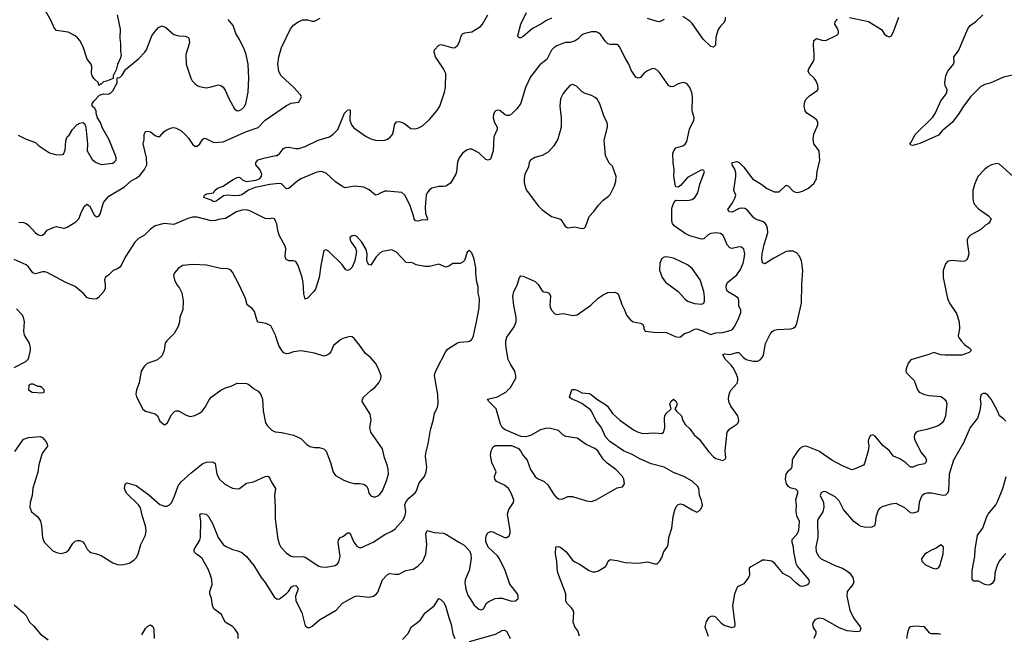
# Model space of a CAD drawing. Header units: inches. Extents: x 1473912 to 1647258, y 640388 to 773423.
# Tile 187 of 256: x 1577816 to 1586211, y 673985 to 679228. Entities that reach past the tile are written whole.
import ezdxf

# ---------------------------------------------------------------- set-up
doc = ezdxf.new("R2010")
doc.units = ezdxf.units.IN
doc.header["$MEASUREMENT"] = 0
doc.layers.add('B5677', color=7, linetype='Continuous')
doc.layers.add('B5687', color=7, linetype='Continuous')

msp = doc.modelspace()

# ---------------------------------------------------------------- linework, layer by layer
at = {"layer": 'B5677', "color": 5}
for points, elevation in [([(1578646.4, 679270), (1578673, 679147), (1578670.6, 679070), (1578675.9, 679024.1), (1578675.3, 678955.3), (1578681, 678930), (1578676.9, 678903.1), (1578650, 678846), (1578638.8, 678801.2), (1578614, 678750), (1578612.7, 678727.3), (1578556.9, 678703.1), (1578530, 678698), (1578510, 678678), (1578502, 678678), (1578490, 678666), (1578488, 678690), (1578450, 678724), (1578432.7, 678750), (1578429.5, 678770), (1578432.3, 678830), (1578425.1, 678850), (1578391.9, 678891.9), (1578357.2, 678997.2), (1578330, 679049.3), (1578310, 679072.3), (1578289, 679090), (1578230, 679121.2), (1578130, 679137.2), (1578110, 679159), (1578082.9, 679222.9), (1578002.2, 679362.2)], 780), ([(1577802, 678242), (1577870, 678207.7), (1577950, 678181), (1577975.5, 678155.5), (1578070, 678093), (1578130, 678074.8), (1578182, 678078), (1578190, 678082), (1578204.5, 678115.5), (1578210, 678194), (1578222, 678230), (1578238, 678242), (1578267.2, 678292.8), (1578302, 678330), (1578330, 678346), (1578354, 678350), (1578370, 678342), (1578381, 678310), (1578394.9, 678170), (1578392.2, 678110), (1578434.3, 678034.3), (1578467.7, 678010), (1578510, 677992.2), (1578610, 678004.9), (1578625.6, 678014.4), (1578637.6, 678030), (1578638.9, 678050), (1578633.7, 678070), (1578576.5, 678210), (1578522.8, 678302.8), (1578505.1, 678350), (1578479.3, 678390), (1578468.7, 678430), (1578468, 678450), (1578458, 678470), (1578435.3, 678490), (1578434, 678510), (1578447, 678533), (1578496.5, 678583.5), (1578530, 678596), (1578570, 678592), (1578590, 678602), (1578610, 678622), (1578648, 678690), (1578647.3, 678732.7), (1578670, 678734), (1578690, 678754), (1578718, 678802), (1578830, 678895.5), (1578884.5, 678950), (1578897, 678970), (1578943.6, 679090), (1578961.4, 679118.6), (1578998.6, 679161.4), (1579030, 679177.1), (1579062, 679162), (1579130, 679101), (1579174, 679090), (1579226.8, 679086.8), (1579250, 679078), (1579258, 679070), (1579262.8, 679030), (1579232.2, 678930), (1579235.3, 678850), (1579274.6, 678730), (1579287.2, 678707.2), (1579310, 678682.4), (1579330, 678666.7), (1579350, 678658.7), (1579407.3, 678647.3), (1579450, 678654), (1579510, 678672.7), (1579530, 678668), (1579550, 678653), (1579567.7, 678627.7), (1579603.1, 678550), (1579647.6, 678467.6), (1579670, 678450.5), (1579690, 678454), (1579710, 678464.9), (1579730, 678486), (1579743.1, 678510), (1579763.5, 678610), (1579770.9, 678729.1), (1579763.1, 678850), (1579746.4, 678930), (1579731.8, 678970), (1579690, 679058), (1579659.6, 679110), (1579637.5, 679177.5), (1579594, 679230)], 780), ([(1577810, 677501.3), (1577850, 677497.6), (1577870.8, 677490), (1577890, 677476.3), (1577950, 677410.6), (1577970, 677395.5), (1577990, 677388), (1578009.3, 677390.7), (1578034, 677410), (1578050, 677432), (1578110, 677458.8), (1578130, 677464), (1578188.5, 677448.5), (1578198, 677450), (1578221.2, 677458.8), (1578294.9, 677505.1), (1578320.7, 677530), (1578344.2, 677590), (1578370, 677638), (1578390, 677654.9), (1578410, 677639.3), (1578450, 677562.8), (1578470, 677547.7), (1578490, 677551), (1578500.9, 677570), (1578531.6, 677670), (1578576.3, 677723.7), (1578710, 677801.7), (1578765.6, 677854.4), (1578810, 677875.2), (1578839.9, 677900.1), (1578879.2, 677950), (1578899.3, 677990), (1578898.5, 678050), (1578869.4, 678170), (1578877.5, 678202.5), (1578877.2, 678250), (1578890, 678274.8), (1578910, 678277.3), (1578930, 678270.7), (1578970, 678238.8), (1578990, 678230.8), (1579010, 678230.8), (1579046.7, 678273.3), (1579070, 678288), (1579110, 678304.4), (1579130, 678308.2), (1579150, 678303.8), (1579190, 678282), (1579230, 678244.9), (1579256.5, 678216.5), (1579290, 678167.7), (1579310, 678150.5), (1579330, 678150.6), (1579351, 678169), (1579374, 678206), (1579390, 678216.3), (1579410, 678212.7), (1579470, 678180.5), (1579550, 678184.9), (1579750, 678273.7), (1579850.7, 678309.3), (1579910, 678372.2), (1580000, 678433.8)], 760), ([(1580000, 677827.1), (1579950, 677822.5), (1579823, 677797), (1579765.7, 677774.3), (1579710, 677735.1), (1579690, 677727.7), (1579650, 677724.4), (1579590, 677732.3), (1579554.7, 677725.3), (1579490, 677679.5), (1579470, 677673.2), (1579447.6, 677687.6), (1579385.2, 677710), (1579393.2, 677730), (1579410, 677742), (1579469.3, 677750.7), (1579479.3, 677770), (1579502.7, 677790), (1579551.3, 677808.7), (1579630, 677862), (1579670, 677882), (1579690, 677884), (1579718.6, 677858.6), (1579750, 677847.9), (1579830, 677859.5), (1579859.3, 677870), (1579878, 677890), (1579880.9, 677910), (1579864, 677950), (1579828.7, 677990), (1579829.3, 678010), (1579850, 678032.2), (1579909, 678050), (1580000, 678068.3)], 740), ([(1580000, 677505.1), (1579990, 677528.7), (1579970, 677534), (1579950, 677529), (1579910, 677532.3), (1579778.5, 677598.5), (1579750, 677605), (1579710, 677604), (1579663.8, 677590), (1579570, 677532.6), (1579510, 677522.6), (1579486.2, 677513.8), (1579450, 677511.7), (1579330, 677542.4), (1579290, 677543.9), (1579250, 677532.4), (1579130, 677481.6), (1579048.6, 677488.6), (1578971.1, 677468.9), (1578930, 677442.4), (1578879.5, 677390), (1578830, 677360.4), (1578799, 677330), (1578721.6, 677210), (1578688.7, 677151.3), (1578682, 677130), (1578670, 677116), (1578650, 677102), (1578612.7, 677087.3), (1578572.3, 677047.7), (1578548.2, 677031.8), (1578539.1, 677010), (1578545.5, 676970), (1578544.9, 676935.1), (1578534, 676910), (1578485.2, 676854.8), (1578470, 676846), (1578450, 676843.7), (1578410, 676849.2), (1578390, 676859), (1578362.7, 676890), (1578290, 676951.8), (1578210, 676987), (1578050, 677071), (1578030, 677076.9), (1578010, 677076.4), (1577950, 677060.5), (1577928.8, 677068.8), (1577890, 677120.5), (1577870, 677138.3), (1577770, 677183.8)], 760), ([(1580000, 676524.9), (1579996.2, 676536.2), (1579956.2, 676616.2), (1579916.6, 676636.6), (1579850, 676647), (1579839.6, 676659.6), (1579818.3, 676738.3), (1579801.6, 676761.6), (1579756.6, 676796.6), (1579740.5, 676850), (1579687.2, 676967.2), (1579630, 677075.3), (1579614.2, 677094.2), (1579590, 677102.7), (1579530, 677105.1), (1579410, 677134.7), (1579290, 677140.7), (1579207.9, 677132.1), (1579170, 677109), (1579136, 677070), (1579127.1, 677047.1), (1579136, 677010), (1579153.2, 676973.2), (1579178.8, 676938.8), (1579197.5, 676897.5), (1579210.5, 676830), (1579207.5, 676752.5), (1579181, 676690), (1579179.1, 676650), (1579168.2, 676610), (1579132.7, 676550), (1579070.6, 676490), (1579057.3, 676470), (1579047.7, 676410), (1579030, 676364), (1578992, 676328), (1578903.8, 676296.2), (1578876, 676270), (1578851.3, 676230), (1578834.8, 676130), (1578811, 676070), (1578806.4, 676033.6), (1578811, 676010), (1578864.7, 675904.7), (1578890, 675887.3), (1578970, 675867.3), (1578990.7, 675850), (1579010, 675804.7), (1579050, 675771.3), (1579073.6, 675786.4), (1579110, 675858), (1579134.6, 675885.4), (1579150, 675892), (1579170, 675891.3), (1579234.6, 675854.6), (1579270, 675842), (1579310, 675850.5), (1579349.7, 675870.3), (1579371.2, 675888.8), (1579398, 675922), (1579430, 675981), (1579450, 676006.8), (1579531.9, 676068.1), (1579570, 676087.3), (1579618.9, 676101.1), (1579670, 676126.8), (1579750, 676125.5), (1579770, 676117.1), (1579810, 676083), (1579850, 676058), (1579871.5, 676031.5), (1579884.9, 675990), (1579892.5, 675892.5), (1579910.6, 675790.6), (1579925.8, 675765.8), (1579966.6, 675726.6), (1579993.2, 675713.2), (1580000, 675712.6)], 780), ([(1577770, 676262), (1577868.4, 676311.6), (1577888.4, 676331.6), (1577894.6, 676345.4), (1577909, 676410), (1577909.2, 676430), (1577899.3, 676470), (1577856.5, 676536.5), (1577852.7, 676570), (1577858, 676650), (1577849.3, 676690), (1577838, 676710), (1577790, 676762)], 780), ([(1577774.9, 675545.1), (1577850, 675650.7), (1577890, 675663), (1577990, 675673), (1578010, 675662.8), (1578038.8, 675630), (1578050.6, 675610), (1578053, 675590), (1578010, 675533.2), (1578002.4, 675510), (1577980.4, 675430), (1577970, 675368.7), (1577928, 675232), (1577922.3, 675170), (1577904.9, 675110), (1577903.7, 675070), (1577918, 675030), (1577970, 674986.8), (1577994, 674950), (1578002.8, 674910), (1578010.7, 674810), (1578024.9, 674770), (1578098, 674698), (1578130, 674682), (1578170, 674675.8), (1578213.7, 674686.3), (1578234.7, 674705.3), (1578270, 674758.8), (1578290, 674778.8), (1578310, 674786), (1578330, 674786.8), (1578354.2, 674774.2), (1578371.9, 674751.9), (1578392.3, 674712.3), (1578410, 674690.8), (1578422.8, 674682.8), (1578470, 674672.7), (1578510, 674657.6), (1578610, 674595.3), (1578650, 674582), (1578690, 674578), (1578750, 674591.7), (1578790, 674617.4), (1578810, 674637.6), (1578827.4, 674670), (1578850, 674750.8), (1578888.3, 674830), (1578894.2, 674870), (1578889.8, 674910), (1578862.6, 674990), (1578844.9, 675064.9), (1578828.2, 675090), (1578727.8, 675190), (1578709.7, 675230), (1578714, 675266), (1578730, 675276), (1578810, 675254), (1578915.9, 675175.9), (1579010, 675092.4), (1579050, 675077.1), (1579070, 675078), (1579093.2, 675090), (1579110, 675106.8), (1579136.6, 675163.4), (1579167.5, 675252.5), (1579192.9, 675287.1), (1579277.8, 675362.2), (1579378.2, 675441.8), (1579410, 675453.4), (1579455.8, 675455.8), (1579472.2, 675452.2), (1579481.6, 675441.6), (1579498.3, 675350), (1579519.5, 675310), (1579565.5, 675265.5), (1579630, 675233.1), (1579670, 675227.6), (1579690, 675230.4), (1579750, 675275.3), (1579810, 675286), (1579910, 675332.4), (1579930, 675335.5), (1579937.3, 675330), (1579950, 675314.8), (1579963, 675283), (1579997.1, 675230), (1579988.2, 675170), (1579994.4, 675070), (1579994.3, 674970), (1580000, 674926.2)], 760), ([(1579678.7, 673950), (1579678, 673990), (1579650.8, 674030.8), (1579630, 674052), (1579569.4, 674090), (1579535.6, 674155.6), (1579470, 674201.2), (1579458.7, 674230), (1579452, 674292), (1579438, 674330), (1579437, 674350), (1579458, 674410), (1579454.3, 674450), (1579441.7, 674490), (1579421.8, 674541.8), (1579371.3, 674631.3), (1579353.2, 674650), (1579322.7, 674670), (1579305.1, 674690), (1579303.6, 674710), (1579352, 674788), (1579357.4, 674810), (1579361, 674950), (1579352.9, 675007.1), (1579363.9, 675016.1), (1579404.7, 675010), (1579427.3, 674990), (1579460.7, 674930), (1579507.8, 674810), (1579550, 674752.4), (1579570, 674737.6), (1579630, 674708.2), (1579677.2, 674697.2), (1579710, 674682.4), (1579750, 674648.2), (1579811.9, 674571.9), (1579876.1, 674470), (1579910, 674428.4), (1579990, 674300.5), (1580000, 674293)], 740), ([(1577770, 674237.8), (1577850, 674168.2), (1577870, 674144.9), (1577899.6, 674090), (1577935.5, 674055.5), (1577990.2, 673990.2), (1578058.9, 673938.9)], 740), ([(1578857.8, 673982.2), (1578890, 674034), (1578910, 674056), (1578930, 674066), (1578941, 674061), (1578950, 674052), (1578958.8, 674030), (1578961.6, 673950)], 740)]:
    msp.add_lwpolyline(points, dxfattribs=dict(at, elevation=elevation))
at = {"layer": 'B5677', "color": 5, "elevation": 780}
msp.add_lwpolyline([(1577930, 676118), (1577910, 676118), (1577894, 676110), (1577892, 676070), (1577922, 676050), (1578010, 676044.7), (1578026, 676050), (1578026, 676070), (1578006, 676090), (1577990, 676098), (1577970, 676098)], close=True, dxfattribs=at)
at = {"layer": 'B5687', "color": 5}
for points, elevation in [([(1582350, 679242), (1582300.8, 679219.2), (1582259.1, 679190), (1582187.5, 679152.5), (1582110, 679083.7), (1582090, 679073.2), (1582074.6, 679074.6), (1582064, 679084), (1582064.7, 679104.7), (1582089.3, 679190), (1582137, 679290)], 720), ([(1580000, 678068.3), (1580010, 678070.3), (1580033.3, 678090), (1580065.6, 678130), (1580082.4, 678137.6), (1580110, 678139.6), (1580170, 678128.9), (1580195.3, 678130), (1580250, 678147.2), (1580360.1, 678199.9), (1580457.2, 678230), (1580490, 678250.6), (1580527.3, 678290), (1580586, 678430), (1580610, 678457.3), (1580630, 678462), (1580633.7, 678453.7), (1580632.2, 678370), (1580644.9, 678330), (1580665, 678305), (1580771.4, 678231.4), (1580810, 678212), (1580850, 678201.7), (1580890, 678198.3), (1580930, 678200.9), (1580950.8, 678209.2), (1580974.1, 678225.9), (1580994, 678250), (1581007.3, 678290), (1581012.7, 678330), (1581030, 678356), (1581050, 678358.8), (1581070, 678354), (1581099, 678339), (1581150, 678299.3), (1581190, 678296.5), (1581210, 678301.7), (1581250, 678324), (1581310, 678376.5), (1581372.1, 678450), (1581396.8, 678490), (1581439.2, 678610), (1581446.4, 678650), (1581449.8, 678770), (1581430.8, 678810), (1581362.6, 678910), (1581349.6, 678950), (1581354, 678970), (1581389.6, 679010.4), (1581410, 679015.5), (1581510, 678987.7), (1581530, 678991), (1581550, 679006.8), (1581570, 679046), (1581578.4, 679081.6), (1581592.1, 679107.9), (1581610, 679117.3), (1581670, 679123.8), (1581745.1, 679170), (1581763, 679190), (1581808.8, 679270)], 740), ([(1580000, 678433.8), (1580090, 678495.5), (1580130, 678514.8), (1580190, 678524.7), (1580198, 678530), (1580218, 678570), (1580208, 678590), (1580153.2, 678650), (1580045.2, 678750), (1580026.2, 678786.2), (1580016.9, 678850), (1580026.6, 678910), (1580048.2, 678991.8), (1580126, 679150), (1580150, 679181), (1580189.5, 679210.5), (1580230, 679226.8), (1580270, 679227.7), (1580310, 679216.3), (1580330, 679215.5), (1580378.9, 679241.1)], 760), ([(1582588.5, 673970), (1582573.9, 674013.9), (1582549.7, 674050), (1582535.6, 674090), (1582541.2, 674170), (1582536, 674190), (1582522, 674210), (1582479.6, 674250), (1582473.6, 674270), (1582473.3, 674330), (1582405.1, 674510), (1582397.4, 674550), (1582396.9, 674610), (1582384.7, 674670), (1582387.8, 674732.2), (1582410, 674735.5), (1582430, 674725.5), (1582475.5, 674690), (1582530, 674618.8), (1582550, 674602.8), (1582590, 674584), (1582671, 674530), (1582698.8, 674518.8), (1582721.2, 674518.8), (1582750, 674528), (1582810, 674564), (1582817.2, 674570), (1582833.2, 674610), (1582850, 674624), (1582910, 674615.6), (1582977, 674597), (1583088.5, 674591.5), (1583170, 674603), (1583230, 674586.8), (1583250, 674587.3), (1583270, 674606.8), (1583290, 674640.7), (1583309, 674691), (1583336, 674730), (1583343.9, 674750), (1583350.8, 674810), (1583375.3, 674890), (1583388.4, 674990), (1583405.7, 675054.3), (1583419.7, 675080.3), (1583430, 675092.3), (1583450, 675097.3), (1583473.4, 675093.4), (1583550, 675045.7), (1583590, 675028.5), (1583610, 675037.3), (1583620.9, 675050), (1583631.8, 675070), (1583636.2, 675090), (1583630, 675128), (1583611.8, 675171.8), (1583606, 675230), (1583595.4, 675250), (1583550, 675292.1), (1583478.7, 675330), (1583390, 675364.6), (1583311.8, 675411.8), (1583200.3, 675440.3), (1583102.4, 675482.4), (1583038.4, 675518.4), (1582964.8, 675550), (1582848.7, 675628.7), (1582809.9, 675669.9), (1582772.5, 675752.5), (1582730, 675806), (1582690.9, 675890), (1582681.5, 675901.5), (1582610, 675954.5), (1582570, 675974.5), (1582524, 675990), (1582510, 676001.2), (1582504.5, 676010), (1582523.7, 676070), (1582530, 676074.9), (1582550, 676074.9), (1582570, 676068.8), (1582610, 676045.3), (1582670, 676040.5), (1582690, 676028.5), (1582745.3, 675985.3), (1582810, 675946), (1582826.9, 675930), (1582870, 675868.4), (1582931.5, 675811.5), (1583050.5, 675730), (1583090, 675709), (1583130, 675698.9), (1583230, 675704.9), (1583290, 675699.1), (1583307.5, 675712.5), (1583316.4, 675750), (1583313.5, 675830), (1583316.9, 675850), (1583330, 675873), (1583369.3, 675910), (1583359.5, 675950), (1583370, 675974.8), (1583390, 675990.8), (1583410, 675974.8), (1583420.4, 675950), (1583417.1, 675930), (1583401, 675910), (1583415.5, 675890), (1583457.8, 675850), (1583469.3, 675809.3), (1583490, 675775.3), (1583530, 675738), (1583567.2, 675687.2), (1583610.2, 675650), (1583690, 675544.6), (1583730, 675499.5), (1583750, 675485.3), (1583810, 675467.7), (1583830, 675478), (1583837.2, 675490), (1583829.5, 675549.5), (1583847.6, 675710), (1583870, 675738.9), (1583930, 675778.4), (1583940.5, 675790), (1583946.9, 675810), (1583938.5, 675850), (1583879.8, 675930), (1583863.9, 675963.9), (1583859, 675990), (1583861.1, 676018.9), (1583869.9, 676050.1), (1583881.4, 676070), (1583933.5, 676126.5), (1583939.1, 676150), (1583937.8, 676170), (1583924.8, 676210), (1583899.7, 676259.7), (1583882.5, 676282.5), (1583832.8, 676330), (1583809.7, 676370.3), (1583822, 676378), (1583870, 676372.8), (1583930, 676389.2), (1583947.9, 676387.9), (1583986.4, 676346.4), (1584010, 676329.1), (1584070, 676316), (1584110, 676314.9), (1584130, 676326), (1584150, 676350.4), (1584158, 676370), (1584175, 676465), (1584214.4, 676545.6), (1584232.3, 676567.7), (1584250, 676579.1), (1584274.4, 676585.6), (1584390, 676591.1), (1584410, 676596.1), (1584429.7, 676610), (1584442.5, 676637.5), (1584481.8, 676810), (1584484.7, 676970), (1584493.8, 677090), (1584480.8, 677170), (1584463.5, 677210), (1584438.9, 677238.9), (1584410, 677253.6), (1584370, 677254.8), (1584350, 677249.8), (1584245.3, 677194.7), (1584170, 677144.5), (1584150, 677154), (1584142.2, 677190), (1584145, 677230), (1584162.2, 677310), (1584195.1, 677410), (1584192.6, 677450), (1584180.1, 677480.1), (1584171.5, 677491.5), (1584150, 677505.4), (1584090, 677527.7), (1584070, 677542.2), (1584022.2, 677602.2), (1583998.2, 677618.2), (1583970, 677621.7), (1583950, 677617.2), (1583890, 677586), (1583863.7, 677590), (1583853.6, 677610), (1583893, 677667), (1583915.8, 677710), (1583920.7, 677730), (1583903.5, 677770), (1583921.1, 677890), (1583921.3, 677921.3), (1583912.9, 677952.9), (1583889.6, 677990), (1583889.2, 678010), (1583930, 678018.4), (1583950, 678010.4), (1583990, 677970.4), (1584063.2, 677870), (1584142.4, 677822.4), (1584182.6, 677790), (1584250, 677760.2), (1584290, 677759.3), (1584350, 677817.4), (1584370, 677808.9), (1584410, 677764.2), (1584430, 677755.6), (1584450, 677755.2), (1584490, 677765.5), (1584540.9, 677790), (1584587, 677830), (1584609.6, 677870), (1584614.5, 677934.5), (1584636.8, 678030), (1584632, 678110), (1584585.7, 678170), (1584579.8, 678210), (1584587.4, 678252.6), (1584620.7, 678330), (1584621.6, 678350), (1584613.3, 678370), (1584590, 678391.3), (1584526, 678430), (1584511.9, 678451.9), (1584504.2, 678490), (1584508.7, 678530), (1584521, 678550), (1584550, 678577.3), (1584616.2, 678623.8), (1584623.8, 678636.2), (1584621.5, 678670), (1584603.1, 678710), (1584589.7, 678730), (1584547.6, 678770), (1584538.7, 678790), (1584543, 678810), (1584582.2, 678870), (1584588.7, 678890), (1584590.8, 678930.8), (1584583, 679010), (1584588.2, 679051.8), (1584610, 679067.3), (1584653.7, 679053.7), (1584690, 679050.7), (1584783.3, 679096.7), (1584796.2, 679110), (1584798.4, 679130), (1584790, 679153.2), (1584766.6, 679190), (1584769.3, 679210), (1584790, 679232.4)], 720), ([(1583310.7, 679230), (1583270, 679209.5), (1583250, 679211.6), (1583170, 679237.4)], 720), ([(1583830.5, 679250), (1583830, 679226), (1583819.9, 679200.1), (1583790, 679173.2), (1583770, 679144), (1583750, 679078), (1583747.3, 679010), (1583730, 678992.7), (1583710, 678998), (1583643.1, 679063.1), (1583550, 679194.7), (1583530, 679214.3), (1583470, 679254)], 720), ([(1584890, 679245.5), (1585051.9, 679211.9), (1585164.9, 679144.9), (1585190, 679106), (1585210, 679091), (1585230, 679082.8), (1585248, 679090), (1585270, 679132), (1585312.7, 679250)], 720), ([(1586284, 678756), (1586203.5, 678736.5), (1586090, 678686.2), (1586044.2, 678675.8), (1586010, 678659.2), (1585926.7, 678573.3), (1585862.1, 678490), (1585826.4, 678430), (1585770, 678354), (1585681.3, 678278.7), (1585650, 678244.2), (1585490, 678171.6), (1585430, 678156), (1585418, 678158), (1585405.2, 678170), (1585417.6, 678182.4), (1585449.6, 678250), (1585602.5, 678397.5), (1585625.2, 678434.8), (1585670, 678535.5), (1585713.3, 678590), (1585721.8, 678610), (1585722.8, 678630), (1585707.5, 678667.5), (1585704.2, 678690), (1585713.1, 678750), (1585730, 678788.2), (1585777, 678850), (1585782, 678870), (1585780.7, 678910), (1585818.9, 678961.1), (1585899.7, 679150), (1585920.9, 679179.1), (1585965.1, 679210), (1586027.3, 679270)], 680), ([(1580000, 674293), (1580010, 674285.5), (1580030, 674288.2), (1580090, 674332.4), (1580108.7, 674351.3), (1580134.5, 674390), (1580150, 674399.5), (1580170, 674401.1), (1580183.1, 674390), (1580191, 674370), (1580167.9, 674310), (1580171.2, 674271.2), (1580220.3, 674170), (1580250, 674058), (1580270, 674044), (1580290, 674044), (1580310, 674053.4), (1580371.8, 674108.2), (1580513.2, 674190), (1580567.8, 674252.2), (1580670, 674306.4), (1580690, 674314.4), (1580797.1, 674302.9), (1580832.7, 674310), (1580859.5, 674330), (1580870, 674344), (1580909.8, 674450.2), (1580950, 674494), (1580970, 674504), (1581017.5, 674497.5), (1581050, 674499.3), (1581109.7, 674530.3), (1581170, 674542), (1581210, 674567.2), (1581253.1, 674610), (1581279.4, 674670), (1581288.4, 674750), (1581278.6, 674841.4), (1581290, 674870.7), (1581350, 674854), (1581430, 674848), (1581450, 674839.3), (1581559.1, 674770), (1581606.1, 674746.1), (1581650, 674696.3), (1581662, 674670), (1581665.3, 674630), (1581648.8, 674530), (1581615.3, 674450), (1581612.1, 674427.9), (1581619.5, 674370), (1581638, 674318), (1581675.4, 674255.4), (1581690, 674234), (1581730, 674200.7), (1581750, 674194.8), (1581770, 674202.8), (1581795.1, 674250), (1581815.1, 674264.9), (1581870, 674290.3), (1581894.9, 674294.9), (1581930, 674294), (1582010, 674266.7), (1582042, 674270), (1582066, 674290), (1582066.6, 674310), (1582060.9, 674330), (1581993.6, 674413.6), (1581955, 674530), (1581907.3, 674630), (1581890, 674654.5), (1581811.3, 674730), (1581790, 674778), (1581789.7, 674810), (1581795.1, 674830), (1581808.3, 674851.7), (1581830, 674862.4), (1581850, 674860.3), (1581950, 674811.7), (1581970, 674810.4), (1581990, 674824.9), (1581998.5, 674850), (1581998.2, 674870), (1581974.3, 675010), (1581987.6, 675050), (1582027, 675110), (1582029.6, 675130), (1582010, 675183.7), (1581983.5, 675230), (1581950, 675258.3), (1581881.2, 675290), (1581866.6, 675310), (1581863.7, 675330), (1581879, 675370), (1581841.3, 675450), (1581829.6, 675510), (1581834.5, 675550), (1581854.2, 675585.8), (1581870, 675596.3), (1582010, 675596.4), (1582067.7, 675570), (1582085.5, 675550), (1582108, 675510), (1582141.6, 675470), (1582172.4, 675390), (1582210.3, 675330.3), (1582230, 675313), (1582287.4, 675287.4), (1582319.9, 675259.9), (1582370, 675178.8), (1582390, 675154.8), (1582410, 675142), (1582441.2, 675138.8), (1582490, 675160.5), (1582530, 675160.4), (1582650, 675124.2), (1582690, 675118.7), (1582730, 675133.7), (1582910, 675233.4), (1582955.5, 675244.5), (1582974, 675270), (1582967, 675310), (1582955.1, 675330), (1582898.4, 675390), (1582825.6, 675445.6), (1582790, 675478.9), (1582744, 675550), (1582719.6, 675570), (1582645, 675605), (1582570, 675657.7), (1582471.7, 675671.7), (1582446, 675686), (1582410, 675724.5), (1582330, 675743.5), (1582298.6, 675741.4), (1582257.3, 675730), (1582170, 675682), (1582130, 675669.7), (1582090, 675673.3), (1581950, 675732.7), (1581929.4, 675750), (1581916.6, 675776.6), (1581878, 675910), (1581816.2, 675970), (1581804, 675990), (1581890, 676010.2), (1581962, 676050), (1581999.5, 676090), (1582046, 676170), (1582046.6, 676190), (1582038, 676230), (1581999.5, 676290), (1581982, 676330), (1581963.6, 676430), (1581960.5, 676470), (1581961.3, 676490), (1581970, 676518.8), (1582032.3, 676607.7), (1582048.2, 676650), (1582048.4, 676690), (1582028.5, 676790), (1582020.5, 676870), (1582029.7, 676910), (1582056.1, 676963.9), (1582076, 677030), (1582090, 677044), (1582110, 677040.7), (1582210, 676993.4), (1582236.3, 676970), (1582270, 676914.8), (1582286, 676906), (1582310, 676904), (1582330, 676896), (1582340.5, 676870), (1582337.1, 676790), (1582341.6, 676770), (1582350.6, 676750), (1582378.4, 676718.4), (1582394.4, 676714.4), (1582450, 676721.2), (1582535.8, 676704.2), (1582568.7, 676710), (1582686.2, 676793.8), (1582748.3, 676851.7), (1582790, 676882), (1582830, 676902), (1582890, 676902.8), (1582913, 676893), (1582922, 676882), (1582950, 676798), (1582973.4, 676753.4), (1582990, 676706.8), (1583020.7, 676670), (1583046.8, 676650), (1583110, 676639.5), (1583124.9, 676630), (1583136.4, 676610), (1583136.3, 676590), (1583150, 676570.8), (1583222, 676562), (1583330, 676560.5), (1583405.1, 676525.1), (1583430, 676519.5), (1583450, 676523.8), (1583485.1, 676550), (1583530, 676564.5), (1583570, 676586.8), (1583590, 676590.2), (1583630, 676577.5), (1583710, 676541.3), (1583750, 676558), (1583810, 676560.2), (1583880.6, 676579.4), (1583893.4, 676586.6), (1583911.1, 676610), (1583941.1, 676670), (1583963.6, 676730), (1583964.5, 676750), (1583946.7, 676786.7), (1583948.2, 676830), (1583943.6, 676850), (1583918.4, 676870), (1583851.6, 676910), (1583841.5, 676930), (1583839.2, 676950), (1583842.7, 676970), (1583854.7, 676990), (1583930, 677052), (1583962.9, 677097.1), (1583984.4, 677150), (1583994, 677190), (1583998.8, 677230), (1583990, 677271.8), (1583970, 677287.8), (1583950, 677289.7), (1583890, 677277.7), (1583870, 677281.3), (1583847.7, 677307.7), (1583822.4, 677370), (1583810, 677389.4), (1583790, 677405.1), (1583750, 677409.6), (1583710, 677405.1), (1583686.4, 677393.6), (1583650, 677358.4), (1583630, 677355.1), (1583530, 677384.7), (1583490, 677404.4), (1583396.9, 677470), (1583381.3, 677490), (1583375.8, 677510), (1583375.8, 677610), (1583378.7, 677630), (1583393, 677667), (1583410, 677687.3), (1583510, 677684.6), (1583550, 677695.6), (1583572.8, 677710), (1583598, 677750), (1583614.3, 677825.7), (1583654, 677930), (1583650, 677942), (1583644.7, 677944.7), (1583630, 677946), (1583610, 677936.2), (1583510, 677881.6), (1583450, 677812.7), (1583430, 677799), (1583410, 677802), (1583407, 677807), (1583392.6, 677890), (1583396.9, 677950), (1583386.6, 678010), (1583386, 678090), (1583392.7, 678110), (1583410, 678134), (1583470, 678150.7), (1583490, 678167.7), (1583505.1, 678190), (1583525.8, 678294.2), (1583564, 678370), (1583565.2, 678390), (1583549.2, 678450), (1583553.2, 678570), (1583545.6, 678605.6), (1583528.7, 678650), (1583504, 678684), (1583472.7, 678692.7), (1583430, 678682), (1583390, 678657), (1583370, 678654.5), (1583350, 678663.7), (1583270, 678778), (1583250, 678798), (1583230, 678809.6), (1583210, 678811.3), (1583162, 678790), (1583133.7, 678766.3), (1583110, 678734), (1583090, 678729), (1583070, 678737.2), (1583030, 678798), (1583009.7, 678850), (1582982.6, 678890), (1582930, 678996), (1582918, 679010), (1582910, 679016.2), (1582850, 679015.8), (1582830, 679023.5), (1582810, 679042.4), (1582770, 679097.6), (1582750, 679115), (1582730, 679123.1), (1582690, 679125.3), (1582630, 679108.5), (1582604.8, 679095.2), (1582576.4, 679063.6), (1582552.1, 679047.9), (1582510, 679034.7), (1582470, 679033.3), (1582437.5, 679022.5), (1582395.6, 679004.4), (1582370, 678987.3), (1582350, 678967), (1582310.2, 678889.8), (1582250, 678843), (1582170, 678741.6), (1582129.5, 678650.5), (1582090, 678515.1), (1582058, 678470), (1582010, 678420.9), (1581990, 678409.4), (1581969.4, 678409.4), (1581955.5, 678415.5), (1581910, 678454), (1581890, 678455.3), (1581870, 678448.7), (1581856.8, 678423.2), (1581854, 678390), (1581864, 678350), (1581887.7, 678310), (1581886, 678290), (1581859.5, 678230), (1581853.1, 678110), (1581830, 678037.2), (1581810, 678029.4), (1581790, 678036.2), (1581730, 678093), (1581670, 678123), (1581650, 678124.2), (1581630, 678118.7), (1581590.5, 678090), (1581563.7, 678050), (1581550, 678014), (1581541.1, 677930), (1581533.7, 677910), (1581490, 677834.5), (1581450, 677808.2), (1581430, 677804), (1581390, 677806.3), (1581330, 677791.6), (1581310, 677778), (1581290.4, 677750), (1581283, 677730), (1581271.8, 677630), (1581274.9, 677574.9), (1581293.4, 677530), (1581290, 677518), (1581250, 677520.9), (1581210, 677509.6), (1581190, 677513.2), (1581178, 677530), (1581174.5, 677554.5), (1581143.6, 677650), (1581098.7, 677730), (1581072.9, 677752.9), (1580950, 677766), (1580930, 677764.2), (1580890.3, 677749.7), (1580870, 677736.2), (1580850, 677732.3), (1580796.8, 677776.8), (1580750, 677798.9), (1580670, 677808.3), (1580590, 677794), (1580570, 677802.9), (1580510, 677845.4), (1580430, 677920.2), (1580390, 677933.7), (1580350, 677926.2), (1580213.4, 677870), (1580175.1, 677844.9), (1580110, 677789.3), (1580090, 677786), (1580047.6, 677827.6), (1580029.8, 677829.8), (1580000, 677827.1)], 740), ([(1586287, 677890), (1586170, 677996.2), (1586150, 678001.6), (1586100.7, 677990), (1586070, 677973.3), (1586040.5, 677950), (1585985.5, 677890), (1585956.7, 677823.3), (1585941.3, 677770), (1585942.3, 677702.3), (1585948.5, 677670), (1585958.4, 677650), (1585990, 677615.5), (1586074.9, 677554.9), (1586097.3, 677530), (1586090.7, 677510), (1586077.1, 677490), (1586050, 677474), (1586010, 677439.7), (1585922.8, 677390), (1585903, 677370), (1585894.9, 677350), (1585894, 677330), (1585908.4, 677231.6), (1585901.1, 677198.9), (1585890, 677179), (1585870, 677169.2), (1585850, 677166), (1585770, 677174.5), (1585730, 677169.3), (1585710, 677145.2), (1585688.6, 677088.6), (1585688.9, 677030), (1585726, 676850), (1585743.6, 676810), (1585802.3, 676722.3), (1585825.6, 676650), (1585828.2, 676591.8), (1585818.7, 676530), (1585826.7, 676510), (1585844.8, 676484.8), (1585870, 676458), (1585911, 676430), (1585930.5, 676409.5), (1585911.3, 676390), (1585850, 676367.2), (1585705.5, 676365.5), (1585669.7, 676369.7), (1585610, 676389.3), (1585568.3, 676371.7), (1585414.4, 676325.6), (1585390, 676298), (1585374.8, 676250), (1585370.8, 676230), (1585376.8, 676216.8), (1585441, 676150), (1585471, 676070), (1585486, 676050), (1585530.3, 676030.3), (1585570, 676022.3), (1585673.7, 676013.7), (1585702, 675990), (1585714.9, 675970), (1585720.4, 675950), (1585710.2, 675849.8), (1585695.8, 675810), (1585680.5, 675790), (1585652.5, 675767.5), (1585630, 675756.9), (1585550, 675731.6), (1585470, 675715.1), (1585455.2, 675704.8), (1585445.5, 675690), (1585441.6, 675670), (1585446, 675650), (1585498.4, 675538.4), (1585539.5, 675490), (1585546.7, 675470), (1585543, 675450), (1585530, 675438.4), (1585471.6, 675428.4), (1585430, 675409.6), (1585410, 675412), (1585370, 675447), (1585320.8, 675480.8), (1585266.1, 675506.1), (1585230, 675554.5), (1585175.1, 675595.1), (1585110, 675676), (1585090, 675686), (1585070, 675681.2), (1585053.4, 675650), (1585050.7, 675630), (1585056.3, 675590), (1585050.6, 675550.6), (1585018, 675442), (1585010, 675429.3), (1584930, 675392.7), (1584910, 675389.6), (1584830, 675422), (1584741.5, 675470), (1584630, 675547.2), (1584530, 675587.2), (1584510, 675590.8), (1584490, 675585.7), (1584470, 675573.7), (1584450.3, 675550), (1584410, 675489.4), (1584401.5, 675470), (1584400.3, 675410), (1584387.2, 675390), (1584362.8, 675370), (1584348.8, 675351.2), (1584343.2, 675310), (1584350.2, 675270), (1584364.2, 675250), (1584390, 675235), (1584430, 675225.6), (1584448.5, 675208.5), (1584448.8, 675190), (1584431.8, 675130), (1584435.8, 675090), (1584432.3, 675032.3), (1584439.6, 674999.6), (1584462.2, 674950), (1584455, 674870), (1584442, 674838), (1584400.4, 674790), (1584399.5, 674770), (1584410, 674731.3), (1584412.3, 674690), (1584432.6, 674590), (1584445.3, 674565.3), (1584543.7, 674450), (1584548.2, 674430), (1584542, 674418), (1584532.6, 674407.4), (1584510, 674398.4), (1584490, 674392), (1584470, 674394.5), (1584430, 674426.3), (1584389.2, 674469.2), (1584324.1, 674504.1), (1584253.7, 674590), (1584230, 674609.7), (1584170, 674616.9), (1584150, 674616.3), (1584134.8, 674610), (1584050, 674562), (1584036.3, 674550), (1584037.4, 674490), (1584029, 674471), (1583990, 674416.2), (1583934.8, 674390), (1583926.4, 674373.6), (1583910, 674328.7), (1583893.8, 674230), (1583914.4, 674070), (1583910, 674048.7), (1583890, 674039.3), (1583821.7, 674061.7), (1583798.4, 674078.4), (1583750, 674131.6), (1583730, 674138.7), (1583710, 674136.9), (1583690, 674124.5), (1583670, 674094.5), (1583657.4, 674050), (1583687, 673970)], 720), ([(1580000, 674926.2), (1580016.9, 674796.9), (1580030, 674751), (1580041.6, 674730), (1580090, 674676.3), (1580130, 674652.7), (1580150, 674646.4), (1580230, 674648.9), (1580250, 674643.1), (1580367.3, 674567.3), (1580390, 674560.3), (1580430, 674556.9), (1580506.5, 674573.5), (1580529.6, 674590), (1580537.6, 674602.4), (1580547.7, 674650), (1580531.6, 674768.4), (1580534.5, 674790), (1580550, 674810.5), (1580576.3, 674823.7), (1580610, 674851), (1580630, 674851), (1580665.7, 674770), (1580690, 674738.4), (1580710, 674727), (1580730, 674726.7), (1580830, 674771.7), (1580930, 674836.5), (1580990, 674865.7), (1581016.4, 674883.6), (1581082.4, 674957.6), (1581100.4, 674990), (1581107.8, 675030), (1581100.6, 675090), (1581108.4, 675111.6), (1581133.2, 675146.8), (1581187.3, 675192.7), (1581198.5, 675210), (1581223.3, 675276.7), (1581267.9, 675332.1), (1581280.7, 675370), (1581287.6, 675410), (1581276.6, 675503.4), (1581278.7, 675530), (1581298.4, 675610), (1581318, 675730), (1581341.3, 675810), (1581351.6, 675870), (1581377.1, 675922.9), (1581382.9, 675950), (1581382, 676030), (1581354, 676190), (1581355.6, 676210), (1581371.3, 676248.7), (1581450, 676398.8), (1581463.7, 676416.3), (1581550, 676472.4), (1581570, 676478.4), (1581637.5, 676482.5), (1581650, 676485.3), (1581670, 676499.3), (1581686.3, 676530), (1581712.2, 676650), (1581733.5, 676770), (1581735.4, 676850), (1581724.8, 676895.2), (1581723.6, 676950), (1581714.5, 676990), (1581704.1, 677064.1), (1581703.7, 677110), (1581690, 677186), (1581670, 677238), (1581650, 677258), (1581630, 677246), (1581607.3, 677172.7), (1581598, 677162), (1581570.5, 677149.5), (1581510, 677149.3), (1581475.6, 677124.4), (1581450, 677117.6), (1581390, 677141.3), (1581310, 677121.6), (1581270, 677121.6), (1581195.9, 677135.9), (1581170, 677152.3), (1581150, 677157.2), (1581130, 677153.2), (1581110, 677157.2), (1581030, 677243.7), (1580990, 677264.5), (1580910, 677251.3), (1580890, 677238.4), (1580854.5, 677205.5), (1580810, 677134), (1580790, 677141.2), (1580780.1, 677160.1), (1580776.2, 677170), (1580777.4, 677230), (1580770, 677268.7), (1580731.8, 677330), (1580690, 677378), (1580670, 677386), (1580650, 677385.2), (1580631, 677370), (1580634, 677350), (1580642, 677330), (1580678.7, 677278.7), (1580686.4, 677250), (1580674.9, 677170), (1580650, 677117.2), (1580630, 677096), (1580610, 677089.4), (1580595.5, 677095.5), (1580562.3, 677142.3), (1580450, 677252.7), (1580430, 677264), (1580410, 677258), (1580383.6, 677130), (1580369.2, 677030), (1580336.9, 676930), (1580325.3, 676910), (1580270, 676852.7), (1580250, 676844), (1580237.6, 676890), (1580232.5, 676987.5), (1580224.7, 677030), (1580191.6, 677131.6), (1580170, 677164.2), (1580150, 677171.2), (1580110, 677171.8), (1580084.7, 677184.7), (1580079.6, 677210), (1580085.6, 677270), (1580081.6, 677290), (1580029.8, 677389.8), (1580016.9, 677430), (1580007.5, 677487.5), (1580000, 677505.1)], 760), ([(1580000, 675712.6), (1580052.1, 675707.9), (1580150, 675685.3), (1580214.4, 675654.4), (1580264.7, 675604.7), (1580290, 675587.7), (1580330, 675578), (1580370, 675579.5), (1580410, 675568.2), (1580427.7, 675547.7), (1580464.7, 675450), (1580487.9, 675367.9), (1580510, 675340.5), (1580580.5, 675300.5), (1580630, 675280.3), (1580670, 675270.4), (1580710, 675272.4), (1580750, 675267.3), (1580774, 675250), (1580784, 675230), (1580793.4, 675190), (1580810, 675167.7), (1580830, 675157.3), (1580850, 675159.1), (1580870, 675167.3), (1580890, 675182.8), (1580909.6, 675210.4), (1580944.2, 675295.8), (1580960.8, 675350), (1580958.2, 675390), (1580948.7, 675430), (1580926.5, 675490), (1580910, 675566.6), (1580809.6, 675710.4), (1580802, 675750), (1580812.2, 675812.2), (1580803.9, 675863.9), (1580735.1, 675970), (1580738, 675990), (1580749.7, 676010.3), (1580811.7, 676068.3), (1580845.2, 676090), (1580877, 676130), (1580894.7, 676165.3), (1580897, 676190), (1580876.2, 676250), (1580850, 676299.3), (1580810, 676342.7), (1580762.5, 676382.5), (1580716, 676450), (1580670, 676506), (1580650, 676522.7), (1580630, 676525.2), (1580570, 676509.2), (1580550, 676497.2), (1580492.5, 676447.5), (1580470, 676395.3), (1580458.8, 676381.2), (1580444.7, 676370), (1580410, 676358), (1580330, 676384.5), (1580215.9, 676404.1), (1580150, 676395.1), (1580110, 676380.9), (1580090, 676378), (1580081.2, 676381.2), (1580067.7, 676387.7), (1580050, 676405.2), (1580025.1, 676450), (1580000, 676524.9)], 780), ([(1586224, 675804), (1586204.7, 675824.7), (1586170, 675848.7), (1586152.1, 675892.1), (1586098, 675990), (1586070, 676025.2), (1586050, 676039.3), (1586030, 676039.3), (1586010, 676028), (1586004.9, 675990), (1586010.6, 675950), (1586008, 675930), (1585998.3, 675881.7), (1585981.3, 675830), (1585920.4, 675750), (1585862.6, 675617.4), (1585776.5, 675470), (1585742, 675350), (1585733.6, 675210), (1585726, 675190), (1585710, 675172.8), (1585690, 675169.8), (1585590, 675189.8), (1585550.2, 675189.8), (1585530, 675183.1), (1585510.2, 675169.8), (1585498.3, 675150), (1585486.2, 675110), (1585480.3, 675050), (1585472.4, 675030), (1585430, 675017.7), (1585410, 675021.3), (1585363.6, 675063.6), (1585290, 675101.1), (1585244, 675096), (1585170, 675072.3), (1585150, 675061.2), (1585135.9, 675044.1), (1585114.9, 674985.1), (1585110.3, 674929.7), (1585104, 674910), (1585079.9, 674900.1), (1585030, 674896.1), (1584990, 674906), (1584970, 674915.8), (1584928.7, 674948.7), (1584839.3, 675050), (1584803.6, 675123.6), (1584770, 675158.7), (1584690, 675200.9), (1584670, 675203.7), (1584650, 675192.3), (1584642, 675170), (1584668.4, 675108.4), (1584673.4, 675070), (1584662.8, 675030), (1584622.4, 674970), (1584617.2, 674950), (1584620.2, 674810), (1584604.7, 674730), (1584605.5, 674690), (1584630, 674650.4), (1584650.2, 674630.2), (1584774, 674570), (1584830, 674548.9), (1584867.7, 674527.7), (1584890, 674508.8), (1584919.1, 674470), (1584928.9, 674430), (1584920.3, 674410), (1584872.2, 674350), (1584867.6, 674310), (1584894.9, 674190), (1584925.5, 674125.5), (1584982, 674050), (1584988.2, 674030), (1584976, 674010), (1584953.9, 674006.1), (1584870, 674015.8), (1584801.9, 674041.9), (1584670, 674117.6), (1584630, 674122), (1584596, 674110), (1584580.4, 674090), (1584576.4, 674070), (1584582, 674042), (1584604, 674010), (1584604.9, 673990), (1584587.7, 673950)], 740), ([(1586224.3, 674675.7), (1586204.8, 674655.2), (1586166.7, 674610), (1586149, 674571), (1586130.6, 674510), (1586127.3, 674450), (1586110, 674422.7), (1586090, 674407), (1586070, 674404.2), (1586044, 674410), (1585990, 674439.5), (1585950, 674439), (1585936.5, 674456.5), (1585937.6, 674530), (1585958.9, 674650), (1585963.5, 674710), (1585982.6, 674830), (1586028, 674890), (1586063.1, 674990), (1586074, 675010), (1586139.5, 675090), (1586156.1, 675123.9), (1586196.9, 675230), (1586225.6, 675330)], 740), ([(1581078.6, 673941.4), (1581126.6, 673990), (1581156, 674050), (1581210, 674087.7), (1581232, 674110), (1581272.5, 674167.5), (1581350, 674228), (1581390, 674291.3), (1581410, 674280.7), (1581430, 674259.1), (1581447.9, 674227.9), (1581473.6, 674130), (1581496.2, 674070), (1581508.5, 673988.5), (1581526, 673950)], 720), ([(1581650, 673923.3), (1581872.7, 673987.3), (1581930, 674019), (1581950, 674020.9), (1581970, 674008.5), (1581999, 673950)], 720), ([(1585670, 673982.7), (1585650, 673989.4), (1585590, 673989.2), (1585575.5, 673995.5), (1585529.2, 674049.2), (1585450, 674056), (1585410.9, 674049.1), (1585400.7, 674039.3), (1585388, 674012), (1585376.4, 673950)], 760)]:
    msp.add_lwpolyline(points, dxfattribs=dict(at, elevation=elevation))
at = {"layer": 'B5687', "color": 5, "elevation": 760}
for points in [[(1582530, 678675.3), (1582510, 678668.7), (1582470, 678624), (1582450, 678599), (1582426.3, 678553.7), (1582420.3, 678490), (1582432.9, 678390), (1582431.8, 678310), (1582404.4, 678210), (1582370, 678152.7), (1582321.7, 678098.3), (1582270.3, 678069.7), (1582208.3, 678051.7), (1582170.5, 678029.5), (1582160.7, 678010), (1582153.4, 677970), (1582123, 677910), (1582117.1, 677870), (1582118.5, 677838.5), (1582127.7, 677790), (1582144.1, 677764.1), (1582238.8, 677638.8), (1582268.5, 677608.5), (1582351.3, 677550), (1582410, 677533.4), (1582430, 677522.8), (1582466.2, 677466.2), (1582477.3, 677457.3), (1582490, 677454), (1582550, 677460.7), (1582610, 677446.8), (1582630, 677451), (1582639.5, 677460.5), (1582671.9, 677548.1), (1582710, 677590.8), (1582750, 677647.3), (1582790, 677687.3), (1582837.5, 677722.5), (1582850, 677738), (1582887.8, 677810), (1582898.9, 677850), (1582900.5, 677890), (1582870, 677978), (1582843.2, 678003.2), (1582809.5, 678069.5), (1582798.6, 678201.4), (1582829, 678310), (1582829, 678330), (1582824, 678350), (1582799.3, 678399.3), (1582762.7, 678510), (1582739.3, 678550), (1582723.9, 678563.9), (1582690, 678582), (1582638.4, 678598.4), (1582611.9, 678611.9), (1582562, 678662)], [(1583330, 677205.1), (1583310, 677202), (1583290.4, 677189.6), (1583274, 677150), (1583272.3, 677092.3), (1583293, 677030), (1583322, 676990), (1583429.1, 676909.1), (1583485.7, 676845.7), (1583510, 676828), (1583570, 676808.4), (1583630, 676802), (1583649.4, 676810.6), (1583653.8, 676826.2), (1583654.7, 676865.3), (1583648.2, 676910), (1583616.9, 677010), (1583550, 677104.5), (1583510, 677137), (1583390, 677193.3)], [(1585670, 674749), (1585630, 674719), (1585590, 674704), (1585550, 674681.2), (1585530, 674665.2), (1585504.9, 674630), (1585507.9, 674607.9), (1585538, 674578), (1585602, 674550), (1585630, 674544), (1585650, 674551), (1585660.9, 674570), (1585690, 674672), (1585691.8, 674730)]]:
    msp.add_lwpolyline(points, close=True, dxfattribs=at)

doc.saveas('drawing.dxf')
